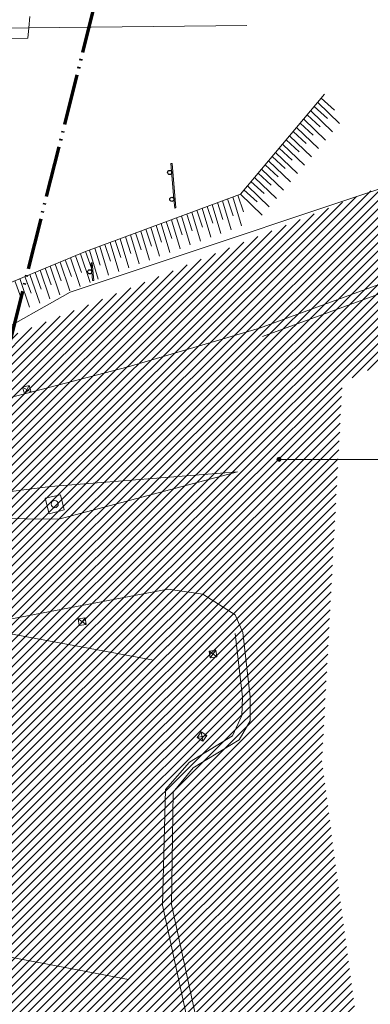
# Model space of a CAD drawing. Extents: x -294884 to 286267, y 0 to 1429765.
# Tile 41 of 178: x 43327 to 49218, y 193648 to 210217. Entities that reach past the tile are written whole.
import ezdxf

# ---------------------------------------------------------------- set-up
doc = ezdxf.new("R2010")
doc.units = 0
doc.header["$MEASUREMENT"] = 0
doc.linetypes.add('DIVIDE', pattern=[1250, 862.5, -112.5, 25, -112.5, 25, -112.5])
doc.layers.add('A-0019-AFDEKVLAK', color=1, linetype='Continuous')
doc.layers.add('A-0070-SYMBOOL', color=1, linetype='Continuous')

# ---------------------------------------------------------------- blocks, each defined once
blk = doc.blocks.new('M-NIEUW_10')
at = {"color": 8, "linetype": 'Continuous', "lineweight": 5}
for points in [[(152822.3, 113216.6), (155058.7, 114034.2), (157813.4, 115146), (157472.4, 117639.1), (161159.2, 118849.8), (164249, 119554.9), (167865, 120380)], [(148943.2, 118272), (152610, 118310.2)], [(152823.8, 113216.8), (150614.4, 112567.1), (148201.8, 111937.5), (147400, 111869.5)], [(148841.3, 112223.5), (148982.3, 112142.4)], [(148871.2, 112112.5), (148952.3, 112253.5)], [(149776.7, 108326.7), (149907.2, 108229.8)], [(149793.5, 108213), (149890.4, 108343.6)], [(151644.7, 105914.5), (152369.8, 106355.2), (152525.5, 106698.3), (152536.1, 107004.8), (152410.8, 108078.4)], [(151975.9, 107783.4), (152106.5, 107686.4)], [(151992.8, 107669.6), (152089.7, 107800.2)], [(151871, 106266.1), (151839.2, 106425.6)], [(151775.4, 106330), (151934.9, 106361.7)], [(151644.7, 105914.6), (151244.1, 105455), (151193.5, 103504.7), (151743.8, 100950.1), (152919.1, 96364.2), (153593, 93735.3), (155500.8, 92965.2), (156243.2, 92473.6), (158256.7, 89160.6), (160764.9, 86097.9), (163259.6, 83734.2), (166444.9, 81201.8), (167675.1, 80531.9), (167865, 80488.1)]]:
    blk.add_lwpolyline(points, dxfattribs=at)
at = {"color": 11, "linetype": 'Continuous', "lineweight": 9}
for points in [[(152874.2, 113074.7), (155112.9, 113893.2), (157979, 115050), (157639, 117534.8), (161199.6, 118704.1), (164282.6, 119407.7), (167865, 120225.1)], [(152540, 108093.5), (152413.8, 108391.2), (151871.8, 108738.9), (151279.7, 108823.9), (148387.7, 108275.7)], [(152540, 108093.5), (152666.3, 107010.1), (152663.2, 106606.9), (152482.3, 106288.7), (151704.6, 105816), (151368.3, 105406.5), (151344.8, 103519.9), (151890.8, 100984.8), (153065.4, 96401.7), (153720.2, 93846.7), (155571.4, 93099.5), (156354.7, 92580.8), (158380.2, 89248.1), (160875.8, 86201), (163358.7, 83848.3), (166528.7, 81328.1), (167747.3, 80664.5), (167865, 80638.2)]]:
    blk.add_lwpolyline(points, dxfattribs=at)
at = {"color": 1, "linetype": 'Continuous', "lineweight": 13}
for points in [[(147418.4, 118256.1), (148943.2, 118272), (148961.2, 118459.6)], [(148943.2, 118272), (148926.3, 118097.8), (140119.2, 118057.3)]]:
    blk.add_lwpolyline(points, dxfattribs=at)
at = {"color": 9, "linetype": 'Continuous', "lineweight": 13}
for points in [[(153799.6, 117015.3), (154167.1, 116662.9)], [(154079.2, 116884.6), (153858.8, 117085.7)], [(153681.5, 116875), (154048.9, 116522.6)], [(153961.1, 116744.3), (153740.7, 116945.4)], [(153724.9, 116463.7), (153504.6, 116665)], [(153563.4, 116734.9), (153930.9, 116382.4)], [(153842.9, 116604), (153622.7, 116805.2)], [(153606.9, 116323.6), (153386.4, 116524.9)], [(153445.4, 116594.7), (153812.9, 116242.2)], [(153209.2, 116314.2), (153576.6, 115961.8)], [(153488.7, 116183.5), (153268.3, 116384.6)], [(153327.3, 116454.5), (153694.8, 116102.1)], [(153091.1, 116174), (153458.6, 115821.6)], [(153370.6, 116043.1), (153150.3, 116244.4)], [(152972.9, 116033.8), (153340.4, 115681.3)], [(153252.5, 115903), (153032.2, 116104.2)], [(153016.4, 115622.4), (152796.1, 115823.9)], [(152854.9, 115893.6), (153222.4, 115541.2)], [(153134.4, 115762.6), (152914.1, 115964.1)], [(152898.2, 115482.4), (152678.1, 115683.7)], [(152736.9, 115753.4), (153104.4, 115401)], [(152780.2, 115342.1), (152559.9, 115543.4)], [(152618.8, 115613.2), (152986.2, 115260.8)], [(152206.6, 115045.5), (152114, 115329.1)], [(152199.6, 115360.9), (152345.9, 114873.3)], [(152378.5, 115109.5), (152285.7, 115393)], [(152371.5, 115424.9), (152517.8, 114937.2)], [(152550.5, 115173.4), (152457.7, 115457)], [(152500.7, 115473.1), (152868.2, 115120.6)], [(151684.2, 115169.3), (151830.6, 114681.7)], [(151863.1, 114917.7), (151770.4, 115201.5)], [(151856.1, 115233.2), (152002.4, 114745.5)], [(152034.9, 114981.6), (151942.2, 115265.2)], [(152027.8, 115297.1), (152174.1, 114809.4)], [(151347.6, 114726), (151255, 115009.7)], [(151340.6, 115041.4), (151486.9, 114553.8)], [(151519.4, 114789.9), (151426.7, 115073.6)], [(151512.3, 115105.3), (151658.7, 114617.7)], [(151691.3, 114853.9), (151598.5, 115137.5)], [(150825.2, 114849.7), (150971.5, 114362.1)], [(151003.9, 114598.1), (150911.4, 114882)], [(150996.9, 114913.6), (151143.2, 114426)], [(151175.7, 114662), (151083.2, 114945.9)], [(151168.7, 114977.6), (151314.9, 114489.8)], [(150309.8, 114658.1), (150456.2, 114170.5)], [(150488.7, 114406.5), (150396.1, 114690.4)], [(150481.6, 114722.1), (150627.9, 114234.3)], [(150660.4, 114470.5), (150567.7, 114754.1)], [(150653.3, 114785.9), (150799.6, 114298.3)], [(150832.2, 114534.4), (150739.7, 114818.1)], [(150138.1, 114594.2), (150284.5, 114106.6)], [(150316.9, 114342.6), (150224.3, 114626.5)], [(149473.4, 114330), (149636.6, 113847.6)], [(149660.8, 114084.8), (149558.3, 114365)], [(149642.8, 114399.7), (149806, 113917.5)], [(149830.4, 114154.7), (149727.8, 114434.9)], [(149134.4, 114190.3), (149297.8, 113708)], [(149322, 113945), (149219.4, 114225.4)], [(149304, 114260.1), (149467.2, 113777.8)], [(149491.4, 114014.9), (149388.9, 114295.1)], [(148813.5, 113735.5), (148711, 114015.7)], [(148795.4, 114050.5), (148958.7, 113568.3)], [(148982.9, 113805.4), (148880.4, 114085.6)], [(148964.8, 114120.3), (149128.1, 113638.1)], [(149152.5, 113875.3), (149049.8, 114155.5)], [(146093.9, 110149.5), (149306.8, 110550), (152450, 110800), (149450, 110000), (146072.9, 110035.7)]]:
    blk.add_lwpolyline(points, dxfattribs=at)
at = {"color": 1, "linetype": 'Continuous', "lineweight": 13}
for points in [[(148871.2, 112112.5), (148982.3, 112142.4), (148952.3, 112253.5), (148841.3, 112223.5)], [(149793.5, 108213), (149907.2, 108229.8), (149890.4, 108343.6), (149776.7, 108326.7)], [(151992.8, 107669.6), (152106.5, 107686.4), (152089.7, 107800.2), (151975.9, 107783.4)], [(151871, 106266.1), (151934.9, 106361.7), (151839.2, 106425.6), (151775.4, 106330)]]:
    blk.add_lwpolyline(points, close=True, dxfattribs=at)
at = {"color": 11, "linetype": 'Continuous', "lineweight": 9}
blk.add_lwpolyline([(149476.7, 110414), (149217.8, 110357.7), (149285.7, 110092.7), (149540.1, 110160.1)], close=True, dxfattribs=at)
at = {"color": 251, "linetype": 'Continuous', "lineweight": 5}
for points in [[(145805.7, 108595.7), (151038.9, 107628.8)], [(144837.4, 103351), (150620, 102258.8)]]:
    blk.add_lwpolyline(points, dxfattribs=at)
at = {"color": 1, "linetype": 'Continuous', "lineweight": 13}
blk.add_circle((149380.4, 110255.4), 60, dxfattribs=at)
at = {"layer": 'A-0070-SYMBOOL', "color": 7, "linetype": 'Continuous', "lineweight": 18}
for points in [[(153185, 111008.8), (153174.7, 110984), (153150, 110973.8), (153125.2, 110984), (153115, 111008.8), (153125.2, 111033.5), (153150, 111043.7), (153174.7, 111033.5)], [(153175, 111008.8), (153167.7, 110991.1), (153150, 110983.8), (153132.3, 110991.1), (153125, 111008.8), (153132.3, 111026.4), (153150, 111033.8), (153167.7, 111026.4)], [(153165, 111008.8), (153160.6, 110998.1), (153150, 110993.7), (153139.4, 110998.1), (153135, 111008.8), (153139.4, 111019.4), (153150, 111023.8), (153160.6, 111019.4)], [(153155, 111008.8), (153153.5, 111005.2), (153150, 111003.8), (153146.5, 111005.2), (153145, 111008.8), (153146.5, 111012.3), (153150, 111013.7), (153153.5, 111012.3)]]:
    blk.add_lwpolyline(points, close=True, dxfattribs=at)
at = {"layer": 'A-0070-SYMBOOL', "color": 1, "linetype": 'Continuous', "lineweight": 13}
blk.add_lwpolyline([(153150, 111008.8), (156020, 111008.8), (156270, 111008.8)], dxfattribs=at)
at = {"linetype": 'Continuous'}
for points in [[(151415.8, 115239.4), (151395.9, 115237.7), (151333.5, 115985.5), (151353.4, 115987.2)], [(150035.3, 114019.5), (150015.4, 114017.9), (149990.2, 114316.8), (150010.1, 114318.5)]]:
    blk.add_wipeout(points, dxfattribs=at).dxf.layer = 'A-0019-AFDEKVLAK'
at = {"linetype": 'Continuous', "lineweight": 13}
h = blk.add_hatch(dxfattribs=at)
h.set_pattern_fill('arcering', color=1, style=0, pattern_type=0)
h.set_pattern_definition([(45, (0, 0), (-70.71068, 70.71068), [])])
h.paths.add_polyline_path([(158560, 117088.8), (159511.1, 114734.2), (154213.7, 112308.8), (153870, 105918.8), (154650, 100048.8), (155436.6, 94128.8), (152580, 92298.8), (146160, 100378.8), (145262.2, 101508.8), (147028, 112430.6)], flags=0)
at = {"color": 1, "linetype": 'DIVIDE', "lineweight": 70}
blk.add_lwpolyline([(46390.7, 100305.9), (50442.1, 98721.3), (72392.4, 92637.8), (77830.2, 91130.7), (78466.9, 91281.4), (118511.6, 84729.6), (161894.4, 81134.1), (145295.8, 99667.1), (151034, 122576.9), (157878.9, 128459.7), (160422, 139922.3), (159403.2, 149352.2), (99198.7, 139182.7), (99843.2, 135366.9), (56711.1, 132050.5), (56814.7, 113020.6)], close=True, dxfattribs=at)
at = {"color": 9, "linetype": 'Continuous', "lineweight": 13}
for points in [[(153916.2, 117153.8), (152500.7, 115473.1), (149897.3, 114504.8), (148080.3, 113755.9)], [(150000, 114224.6), (149897.3, 114504.8)], [(149966.2, 114530.4), (150112.6, 114042.8)], [(150145.1, 114278.9), (150052.6, 114562.6)], [(149812.3, 114469.7), (149975.6, 113987.4)]]:
    blk.add_lwpolyline(points, dxfattribs=at)
at = {"color": 11, "linetype": 'Continuous', "lineweight": 9}
blk.add_lwpolyline([(146836.9, 112815.9), (148284.4, 113058.9), (149637.4, 113821.6), (156187, 116008.8)], dxfattribs=at)
at = {"color": 1, "linetype": 'Continuous', "lineweight": 13}
for points in [[(151383.4, 115387.2), (151395.9, 115237.7), (151415.8, 115239.4), (151353.4, 115987.2), (151333.5, 115985.5)], [(150002.8, 114167.3), (150015.4, 114017.9), (150035.3, 114019.5), (150010.1, 114318.5), (149990.2, 114316.8)]]:
    blk.add_lwpolyline(points, close=True, dxfattribs=at)
at = {"color": 5, "linetype": 'Continuous', "lineweight": 25}
for centre in [(151310.7, 115837.2), (151348.5, 115384.3), (149967.9, 114164.4)]:
    blk.add_circle(centre, 35, dxfattribs=at)

msp = doc.modelspace()

# ---------------------------------------------------------------- block references
msp.add_blockref('M-NIEUW_10', (-105465, 91809))

doc.saveas('drawing.dxf')
